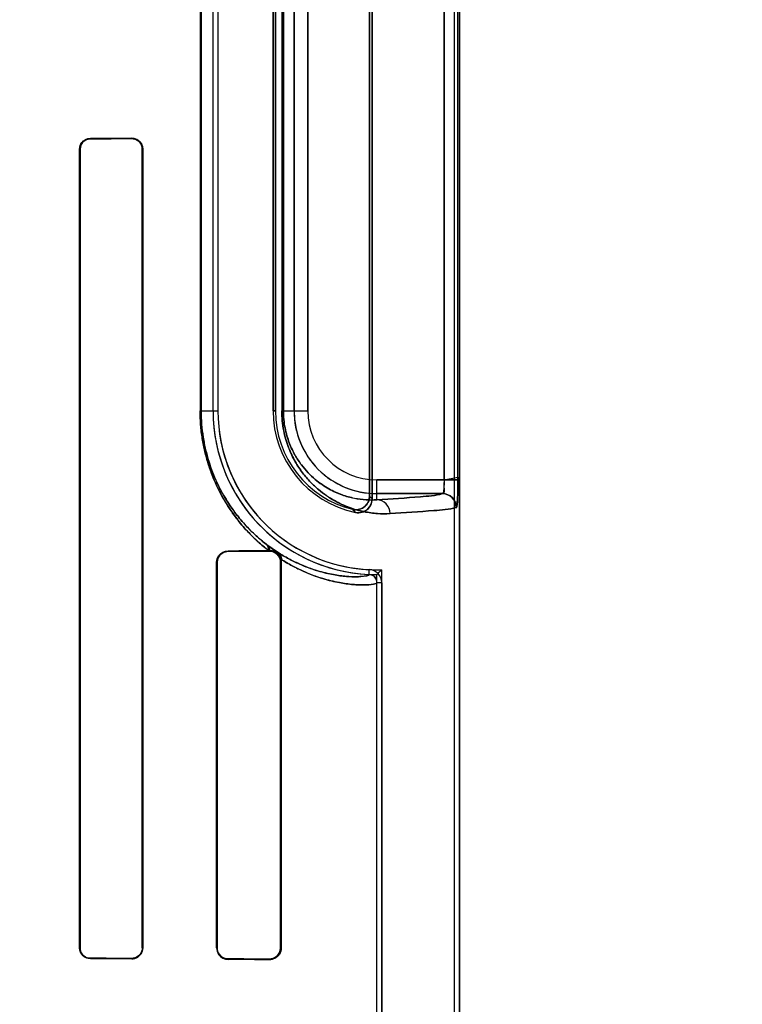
# Model space of a CAD drawing. Header units: millimetres. Extents: x 0 to 297, y 0 to 210.
# Tile 147 of 256: x 56.778 to 56.935, y 157.885 to 158.099. Entities that reach past the tile are written whole.
import ezdxf

# ---------------------------------------------------------------- set-up
doc = ezdxf.new("R2010")
doc.units = ezdxf.units.MM
doc.header["$LTSCALE"] = 16.335
doc.layers.get('0').update_dxf_attribs({"linetype": 'CONTINUOUS'})
for name, color, linetype in [('AXES_REF', 7, 'CONTINUOUS'), ('INTFCLR_1', 7, 'CONTINUOUS'), ('INTFCLR_72935', 7, 'CONTINUOUS')]:
    doc.layers.add(name, color=color, linetype=linetype)

msp = doc.modelspace()

# ---------------------------------------------------------------- linework, layer by layer
at = {"color": 7, "linetype": 'Continuous'}
for radius in [5.8174969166, 5.817, 5.7797484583]:
    msp.add_circle((57.454730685, 154.8339782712), radius, dxfattribs=at)
msp.add_arc((57.454730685, 154.8339782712), 5.76, 278.2771290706, 261.7228709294, dxfattribs=at)
at = {"layer": 'AXES_REF', "color": 9, "linetype": 'Continuous'}
for radius in [5.3067073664, 3.5571461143]:
    msp.add_circle((57.454730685, 154.8339782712), radius, dxfattribs=at)
at = {"layer": 'AXES_REF', "color": 7, "linetype": 'Continuous'}
msp.add_arc((57.454730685, 154.8339782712), 5.892, 143.2753836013, 36.7246163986, dxfattribs=at)
at = {"layer": 'INTFCLR_1', "color": 6, "linetype": 'Continuous'}
for p, q in [((56.8724361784, 156.9339697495), (56.8724361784, 158.5359798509)), ((56.8734941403, 156.9339697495), (56.8734941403, 158.5359697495)), ((56.8544361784, 157.9947490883), (56.8544361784, 158.1771904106)), ((56.8539112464, 158.1765321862), (56.8539112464, 157.9954073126)), ((56.8198055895, 158.0139697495), (56.8198055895, 158.1579697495)), ((56.8208635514, 158.1579697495), (56.8208635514, 158.0139697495)), ((56.8328635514, 158.1579697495), (56.8328635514, 158.0139697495)), ((56.8333884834, 158.0139697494), (56.8333884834, 158.1579697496)), ((56.7907283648, 157.8969697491), (56.7907283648, 158.0709697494)), ((56.790826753, 157.8969697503), (56.790826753, 158.0709697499)), ((56.804356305, 158.0709697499), (56.804356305, 157.8969697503)), ((56.8044650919, 158.0709697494), (56.8044650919, 157.8969697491)), ((56.83206293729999, 157.9835550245), (56.8318646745, 157.9835533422)), ((56.8205644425, 157.8969697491), (56.8205644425, 157.9809697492)), ((56.82068894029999, 157.8969697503), (56.82068894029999, 157.9809697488)), ((56.8345190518, 157.9809697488), (56.8345190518, 157.8969697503)), ((56.8345827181, 157.9816399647), (56.83467112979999, 157.9809697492)), ((56.83467112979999, 157.9809697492), (56.83467112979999, 157.8969697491)), ((56.8554941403, 157.253415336), (56.8554941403, 157.9765241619)), ((56.85655210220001, 157.9765241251), (56.85655210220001, 157.2534153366))]:
    msp.add_line(p, q, dxfattribs=at)
at = {"layer": 'INTFCLR_1', "color": 9, "linetype": 'Continuous'}
for p, q in [((56.8701509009, 158.1730216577), (56.8701509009, 157.9989178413)), ((56.8731477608, 157.9989178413), (56.8731477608, 158.1730216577)), ((56.816973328, 158.1579697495), (56.816973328, 158.0139697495)), ((56.817194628, 158.0139697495), (56.817194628, 158.1579697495)), ((56.8347699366, 158.1579697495), (56.8347699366, 158.0139697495)), ((56.83512052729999, 158.0139697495), (56.83512052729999, 158.1579697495)), ((56.837442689, 158.0139697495), (56.837442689, 158.1579697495)), ((56.8404422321, 158.1579697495), (56.8404422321, 158.0139697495)), ((56.79306293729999, 158.0733150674), (56.79306293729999, 158.0732148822)), ((56.80206293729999, 158.0732528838), (56.80206293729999, 158.073359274)), ((56.79082675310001, 158.0709697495), (56.7907283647, 158.0709697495)), ((56.8044650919, 158.0709697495), (56.804356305, 158.0709697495)), ((56.816973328, 158.0139697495), (56.8208635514, 158.0139697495)), ((56.8328635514, 158.0139697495), (56.8333884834, 158.0139697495)), ((56.8347699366, 158.0139697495), (56.8404422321, 158.0139697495)), ((56.8554941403, 157.9945716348), (56.8554941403, 157.9989178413)), ((56.8554941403, 157.9989178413), (56.8731477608, 157.9989178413)), ((56.869827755, 157.9959182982), (56.8554941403, 157.9959182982)), ((56.82306293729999, 157.9834854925), (56.82306293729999, 157.9833567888)), ((56.83206293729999, 157.9834100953), (56.83206293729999, 157.9835550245)), ((56.8206889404, 157.9809697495), (56.8205644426, 157.9809697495)), ((56.83467112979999, 157.9809697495), (56.8345190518, 157.9809697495)), ((56.8537805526, 157.9783223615), (56.8538313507, 157.9793791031)), ((56.85655210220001, 157.9765240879), (56.8554941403, 157.9765241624)), ((56.7907283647, 157.8969697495), (56.79082675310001, 157.8969697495)), ((56.804356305, 157.8969697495), (56.8044650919, 157.8969697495)), ((56.8205644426, 157.8969697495), (56.8206889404, 157.8969697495)), ((56.8345190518, 157.8969697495), (56.83467112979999, 157.8969697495)), ((56.79306293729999, 157.8947246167), (56.79306293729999, 157.8946244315)), ((56.80206293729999, 157.894580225), (56.80206293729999, 157.8946866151)), ((56.82306293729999, 157.8945827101), (56.82306293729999, 157.8944540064)), ((56.83206293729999, 157.8943844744), (56.83206293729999, 157.8945294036))]:
    msp.add_line(p, q, dxfattribs=at)
at = {"layer": 'INTFCLR_1', "color": 7, "linetype": 'Continuous'}
for p, q in [((56.8315461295, 157.9847869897), (56.8328300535, 157.9838385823)), ((56.8340618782, 157.9830341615), (56.83154613, 157.9847869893)), ((56.83274456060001, 157.9834696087), (56.83206293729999, 157.9835550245)), ((56.83206293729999, 157.9834100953), (56.83279804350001, 157.9833016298)), ((56.8327971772, 157.894637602), (56.83206293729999, 157.8945294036))]:
    msp.add_line(p, q, dxfattribs=at)
for points in [[(56.80206293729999, 158.0732528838), (56.8021446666, 158.0732517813), (56.8022271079, 158.0732476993), (56.80231014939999, 158.0732405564), (56.8023943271, 158.0732301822), (56.8024788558, 158.0732165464), (56.8025616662, 158.0732000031), (56.8026420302, 158.0731808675), (56.8027205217, 158.0731591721), (56.802797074, 158.0731350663)], [(56.8027939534, 157.8948033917), (56.80271892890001, 157.8947798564), (56.8026422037, 157.894758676), (56.8025638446, 157.8947399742), (56.8024839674, 157.8947238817), (56.80240261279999, 157.8947105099), (56.8023197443, 157.894699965), (56.802235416, 157.894692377), (56.80214977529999, 157.8946878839), (56.80206293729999, 157.8946866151)]]:
    msp.add_lwpolyline(points, dxfattribs=at)
at = {"layer": 'INTFCLR_1', "color": 6, "linetype": 'Continuous'}
for centre, radius, start, end in [((56.8554941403, 158.0139697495), 0.03568855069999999, 180, 267.247881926), ((56.8554941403, 158.0139697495), 0.0346305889, 180.0000016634, 267.2478820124), ((56.8554941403, 158.0139697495), 0.0226305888, 180.0000025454, 258.1110809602), ((56.8554941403, 158.0139697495), 0.0221056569, 180.0000001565, 256.1647639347), ((56.8536939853, 157.9765242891), 0.001800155, 359.9959649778, 87.2444331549), ((56.8536939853, 157.9765242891), 0.0028581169, 359.9959423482, 87.24521559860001)]:
    msp.add_arc(centre, radius, start, end, dxfattribs=at)
at = {"layer": 'INTFCLR_1', "color": 9, "linetype": 'Continuous'}
for centre, radius, start, end in [((56.8554941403, 158.0139697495), 0.0180514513, 180.0000000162, 269.999999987), ((56.8554941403, 158.0139697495), 0.0150519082, 180.0000002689, 269.9999999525), ((56.8929250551, 158.0259822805), 0.0495671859, 218.0856590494, 219.0588528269), ((56.893115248, 158.0311990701), 0.0577774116, 222.0440516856, 222.9598197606), ((56.867578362, 158.0317439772), 0.0591885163, 232.2612423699, 232.4993337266)]:
    msp.add_arc(centre, radius, start, end, dxfattribs=at)
at = {"layer": 'INTFCLR_1', "color": 6, "linetype": 'Continuous'}
for centre, major_axis, start_param, end_param in [((56.5425629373, 158.0739697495), (0.312931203, 0), -0.642674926, -0.5930216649), ((56.5425629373, 158.0739697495), (0.330931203, 0), -0.7121557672, -0.6694696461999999), ((56.5425629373, 157.9839697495), (0.312931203, 0), -0.4592997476, -0.3911010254), ((56.5425629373, 157.9839697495), (0.330931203, 0), -0.5593349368, -0.5057648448), ((56.5425629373, 157.8939697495), (0.330931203, 0), 0.6694696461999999, 0.7121557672), ((56.5425629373, 157.8939697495), (0.312931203, 0), 0.5930216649, 0.642674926), ((56.5425629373, 157.8939697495), (0.330931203, 0), 0.5057648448, 0.5593349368), ((56.5425629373, 157.8939697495), (0.312931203, 0), 0.3894356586, 0.4592997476)]:
    msp.add_ellipse(centre, major_axis=major_axis, ratio=0.0034906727, start_param=start_param, end_param=end_param, dxfattribs=at)
for points, knots in [([(56.7907283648, 158.0709697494), (56.7907283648, 158.0714563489), (56.7911040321, 158.0726778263), (56.7923595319, 158.0733117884), (56.79306293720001, 158.0733150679)], [0, 0, 0, 0, 0.4089028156, 1, 1, 1, 1]), ([(56.790826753, 158.0709697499), (56.790826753, 158.0714530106), (56.7912048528, 158.0726264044), (56.7924056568, 158.0732122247), (56.79306293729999, 158.0732148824)], [0, 0, 0, 0, 0.4237097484, 1, 1, 1, 1]), ([(56.80206293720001, 158.0733592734), (56.8025255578, 158.0733616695), (56.8037718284, 158.0730181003), (56.8044650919, 158.0717242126), (56.8044650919, 158.0709697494)], [0, 0, 0, 0, 0.3801089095, 1, 1, 1, 1]), ([(56.8539112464, 157.9954073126), (56.8539112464, 157.9949174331), (56.8536609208, 157.9939250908), (56.8524316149, 157.9925611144), (56.8509827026, 157.9923146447), (56.8502080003, 157.9925054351)], [0, 0, 0, 0, 0.2761842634, 0.5501881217, 1, 1, 1, 1]), ([(56.8508319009, 157.9918246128), (56.8513018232, 157.9917256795), (56.8523065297, 157.9917609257), (56.8538753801, 157.992645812), (56.8544361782, 157.9939678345), (56.8544361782, 157.9947490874)], [0, 0, 0, 0, 0.2757366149, 0.5514172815, 1, 1, 1, 1]), ([(56.8205644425, 157.9809697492), (56.8205644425, 157.9814619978), (56.82093656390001, 157.9827640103), (56.8222824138, 157.9834799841), (56.8230629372, 157.9834854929)], [0, 0, 0, 0, 0.3867472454, 1, 1, 1, 1]), ([(56.82068894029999, 157.9809697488), (56.82068894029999, 157.9814384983), (56.82104388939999, 157.9826752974), (56.8223229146, 157.9833526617), (56.8230629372, 157.9833567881)], [0, 0, 0, 0, 0.3877861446, 1, 1, 1, 1]), ([(56.79306293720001, 157.8946244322), (56.792555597, 157.8946267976), (56.7913316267, 157.8950299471), (56.7907283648, 157.8962859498), (56.7907283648, 157.8969697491)], [0, 0, 0, 0, 0.4259311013, 1, 1, 1, 1]), ([(56.79306293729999, 157.8947246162), (56.7925942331, 157.8947265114), (56.7914253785, 157.8950938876), (56.790826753, 157.8962987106), (56.790826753, 157.8969697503)], [0, 0, 0, 0, 0.4112384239, 1, 1, 1, 1]), ([(56.8044650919, 157.8969697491), (56.8044650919, 157.896494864), (56.8041024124, 157.8952476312), (56.8028060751, 157.8945763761), (56.80206293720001, 157.8945802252)], [0, 0, 0, 0, 0.3898786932, 1, 1, 1, 1]), ([(56.8205644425, 157.8969697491), (56.8205644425, 157.8964775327), (56.8209365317, 157.8951755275), (56.8222823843, 157.894459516), (56.8230629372, 157.8944540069)], [0, 0, 0, 0, 0.3867227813, 1, 1, 1, 1]), ([(56.8230629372, 157.8945827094), (56.8225987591, 157.8945852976), (56.8213649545, 157.8949423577), (56.82068894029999, 157.8962254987), (56.82068894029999, 157.8969697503)], [0, 0, 0, 0, 0.38412047, 1, 1, 1, 1]), ([(56.83467112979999, 157.8969697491), (56.83467112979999, 157.8964793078), (56.834301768, 157.8951323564), (56.8328911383, 157.8943774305), (56.8320629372, 157.8943844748)], [0, 0, 0, 0, 0.3719205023, 1, 1, 1, 1])]:
    msp.add_open_spline(points, degree=3, knots=knots, dxfattribs=at)
at = {"layer": 'INTFCLR_1', "color": 7, "linetype": 'Continuous'}
for points, knots in [([(56.80206293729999, 158.0732528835), (56.8026126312, 158.0732452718), (56.8038244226, 158.0728163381), (56.80435935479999, 158.0715877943), (56.804356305, 158.0709697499)], [0, 0, 0, 0, 0.4707546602, 1, 1, 1, 1]), ([(56.8701509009, 157.9989178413), (56.8701509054, 157.9987248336), (56.87014706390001, 157.9979702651), (56.87007906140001, 157.9969147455), (56.8700096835, 157.9962672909), (56.8698661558, 157.9958549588), (56.86979145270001, 157.9958992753)], [0, 0, 0, 0, 0.1877948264, 0.7473227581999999, 0.9154867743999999, 1, 1, 1, 1]), ([(56.8701509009, 157.9989178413), (56.8701509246, 157.9984157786), (56.8699858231, 157.9976113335), (56.8703300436, 157.9959867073), (56.869827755, 157.9959182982)], [0, 0, 0, 0, 0.4975901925, 1, 1, 1, 1]), ([(56.8727849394, 157.9928807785), (56.8729031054, 157.9927400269), (56.8730085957, 157.9939915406), (56.8730795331, 157.9947343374), (56.8731374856, 157.996827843), (56.8731477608, 157.9981593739), (56.8731477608, 157.9989178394)], [0, 0, 0, 0, 0.0908190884, 0.3065073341, 0.6251820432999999, 1, 1, 1, 1]), ([(56.8731477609, 157.9989178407), (56.8731477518, 157.9983632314), (56.8731392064, 157.9972969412), (56.87310879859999, 157.9952918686), (56.8729944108, 157.9938468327), (56.8728216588, 157.9929187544)], [0, 0, 0, 0, 0.276675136, 0.5320069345, 1, 1, 1, 1]), ([(56.8727849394, 157.9928807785), (56.8727885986, 157.9936508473), (56.8721602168, 157.9952569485), (56.8705569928, 157.9959029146), (56.86979145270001, 157.9958992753)], [0, 0, 0, 0, 0.501474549, 1, 1, 1, 1]), ([(56.869827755, 157.9959182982), (56.8705915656, 157.9959174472), (56.8721824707, 157.9952751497), (56.8728208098, 157.9936835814), (56.8728216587, 157.9929187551)], [0, 0, 0, 0, 0.4996677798, 1, 1, 1, 1]), ([(56.8320629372, 157.9835550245), (56.8322823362, 157.9835568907), (56.83345859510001, 157.9834341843), (56.834552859, 157.9823126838), (56.8346757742, 157.9813588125)], [0, 0, 0, 0, 0.1857546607, 1, 1, 1, 1]), ([(56.8320629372, 157.9834100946), (56.8325552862, 157.9834062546), (56.8338329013, 157.9830484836), (56.8345219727, 157.9817226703), (56.8345190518, 157.9809697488)], [0, 0, 0, 0, 0.3953805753, 1, 1, 1, 1]), ([(56.83279804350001, 157.9833016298), (56.8332307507, 157.9831681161), (56.8341353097, 157.9825853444), (56.83451908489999, 157.9815332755), (56.8345190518, 157.9809697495)], [0, 0, 0, 0, 0.4455465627, 1, 1, 1, 1]), ([(56.804356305, 157.8969697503), (56.8043564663, 157.8964620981), (56.8039532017, 157.8952537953), (56.8027216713, 157.8946976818), (56.80206293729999, 157.8946866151)], [0, 0, 0, 0, 0.4352004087, 1, 1, 1, 1]), ([(56.8345190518, 157.8969697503), (56.8345188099, 157.8964646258), (56.8341279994, 157.8951821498), (56.8328040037, 157.8945342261), (56.8320629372, 157.8945294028)], [0, 0, 0, 0, 0.4053296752, 1, 1, 1, 1]), ([(56.8345190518, 157.8969697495), (56.8345190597, 157.8964661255), (56.8341868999, 157.8954221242), (56.83328807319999, 157.894788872), (56.8327971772, 157.894637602)], [0, 0, 0, 0, 0.495060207, 1, 1, 1, 1])]:
    msp.add_open_spline(points, degree=3, knots=knots, dxfattribs=at)
for points in [[(56.802797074, 158.0731350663), (56.8032890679, 158.0729705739), (56.8040165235, 158.0726868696), (56.8040165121, 158.0721681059)], [(56.8345827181, 157.981639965), (56.83446122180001, 157.9820923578), (56.8343160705, 157.9827275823), (56.83386312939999, 157.9828470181)], [(56.8339338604, 157.9831152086), (56.83437174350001, 157.9828039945), (56.83462722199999, 157.9821753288), (56.8345827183, 157.9816399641)], [(56.8346757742, 157.9813588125), (56.8347882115, 157.9819428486), (56.8345473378, 157.9826905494), (56.8340618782, 157.9830341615)], [(56.804356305, 157.8969697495), (56.8043563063, 157.8964429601), (56.8043091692, 157.8956533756), (56.8038093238, 157.8954870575)]]:
    msp.add_open_spline(points, degree=3, dxfattribs=at)
at = {"layer": 'INTFCLR_1', "color": 9, "linetype": 'Continuous'}
for points, knots in [([(56.8318646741, 157.9835533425), (56.8314825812, 157.9838483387), (56.830710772, 157.9844681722), (56.8291459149, 157.9858289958), (56.8271623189, 157.9877856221), (56.8248268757, 157.9905425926), (56.822976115, 157.9932252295), (56.8215616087, 157.9956761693), (56.8205243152, 157.9977432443), (56.81955988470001, 158.0000028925), (56.8186958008, 158.0024635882), (56.8180945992, 158.0046528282), (56.8176943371, 158.0064971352), (56.8173497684, 158.0084337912), (56.8170535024, 158.0109288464), (56.8169733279, 158.0129489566), (56.816973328, 158.0139697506)], [0, 0, 0, 0, 0.0413029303, 0.084672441, 0.1774040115, 0.2793837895, 0.3934029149, 0.4557061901, 0.5214047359, 0.5911654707, 0.6657815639, 0.744385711, 0.78523801, 0.8272277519, 0.9126577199, 1, 1, 1, 1]), ([(56.8313513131, 157.9849371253), (56.8309877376, 157.9852185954), (56.8302540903, 157.9858094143), (56.8287664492, 157.9871066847), (56.82688136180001, 157.9889722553), (56.824661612, 157.9916018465), (56.82290241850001, 157.9941612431), (56.8215578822, 157.9965002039), (56.8205711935, 157.9984740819), (56.8196542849, 158.0006315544), (56.8188325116, 158.0029813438), (56.8182608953, 158.0050716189), (56.8178803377, 158.0068328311), (56.8175525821, 158.0086824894), (56.8172708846, 158.0110653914), (56.8171946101, 158.0129947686), (56.817194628, 158.0139697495)], [0, 0, 0, 0, 0.041253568, 0.08448914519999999, 0.177058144, 0.2788900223, 0.3928157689, 0.4551468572, 0.5208393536, 0.590686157, 0.6653339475, 0.7440204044, 0.7849349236, 0.8269675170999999, 0.9125233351, 1, 1, 1, 1]), ([(56.85835691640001, 157.9915720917), (56.8574483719, 157.9915219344), (56.8555456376, 157.9915353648), (56.8525824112, 157.9919402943), (56.8494050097, 157.9928380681), (56.8466825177, 157.9940866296), (56.8444505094, 157.9954758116), (56.8426929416, 157.9968137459), (56.8409365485, 157.998458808), (56.839213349, 158.0004775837), (56.8378910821, 158.0024832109), (56.8369151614, 158.0043521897), (56.836220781, 158.0059687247), (56.8356192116, 158.0077569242), (56.8351475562, 158.0097043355), (56.83484094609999, 158.0117942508), (56.8347699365, 158.0132338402), (56.8347699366, 158.0139697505)], [0, 0, 0, 0, 0.0750554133, 0.1564841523, 0.245985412, 0.3464640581, 0.4023384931, 0.4625915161, 0.5283646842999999, 0.6004622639, 0.6810443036, 0.725898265, 0.7742486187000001, 0.8260106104, 0.8813405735, 0.939298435, 1, 1, 1, 1]), ([(56.8554941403, 157.9945716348), (56.854714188, 157.9945217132), (56.85307870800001, 157.9945196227), (56.8505276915, 157.9948525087), (56.84778756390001, 157.9956146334), (56.84543674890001, 157.9966865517), (56.84350814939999, 157.9978846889), (56.8419870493, 157.9990422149), (56.840466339, 158.0004683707), (56.8389728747, 158.0022219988), (56.8378274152, 158.0039653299), (56.8369814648, 158.005590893), (56.8363792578, 158.0069980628), (56.835857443, 158.0085557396), (56.8354481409, 158.010252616), (56.8351821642, 158.0120736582), (56.8351204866, 158.0133282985), (56.83512052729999, 158.0139697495)], [0, 0, 0, 0, 0.0744477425, 0.1553151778, 0.2443339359, 0.3444117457, 0.4002041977, 0.4603600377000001, 0.5261873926, 0.5984175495, 0.6792891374, 0.7242686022, 0.7728488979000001, 0.8249350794, 0.8805719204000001, 0.9388974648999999, 1, 1, 1, 1]), ([(56.8554941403, 157.9945716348), (56.8586579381, 157.9947478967), (56.8634262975, 157.9951207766), (56.86825275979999, 157.9954876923), (56.869827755, 157.9959182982)], [0, 0, 0, 0, 0.6599400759, 1, 1, 1, 1]), ([(56.85835691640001, 157.9915720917), (56.8583531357, 157.9923312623), (56.8577702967, 157.9938891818), (56.8562288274, 157.994567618), (56.8554941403, 157.9945716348)], [0, 0, 0, 0, 0.508194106, 1, 1, 1, 1]), ([(56.8728216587, 157.9929187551), (56.87123153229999, 157.9924879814), (56.8663617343, 157.9921213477), (56.8615496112, 157.991748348), (56.85835691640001, 157.9915720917)], [0, 0, 0, 0, 0.3400295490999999, 1, 1, 1, 1]), ([(56.8537805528, 157.97832236), (56.8537747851, 157.9781925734), (56.8532255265, 157.9779940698), (56.85238161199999, 157.9778709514), (56.8507687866, 157.9777832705), (56.849110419, 157.9778629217), (56.8474511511, 157.9780424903), (56.84535211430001, 157.9783768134), (56.84304188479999, 157.9789403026), (56.8405519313, 157.9797775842), (56.8384471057, 157.9806376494), (56.8362055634, 157.9817390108), (56.8347027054, 157.982621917), (56.8339338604, 157.9831152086)], [0, 0, 0, 0, 0.0185765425, 0.06381787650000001, 0.1376128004, 0.2405007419, 0.3040564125, 0.3756032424, 0.5445118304, 0.6431586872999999, 0.7510724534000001, 0.8693800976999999, 1, 1, 1, 1]), ([(56.8554941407, 157.9765241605), (56.85549414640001, 157.9764389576), (56.8551878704, 157.9762718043), (56.8542768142, 157.9760936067), (56.8529421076, 157.9760129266), (56.8514555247, 157.9760461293), (56.84969162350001, 157.9761630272), (56.8470612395, 157.976533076), (56.84417276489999, 157.9772435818), (56.8415501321, 157.9781275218), (56.8393335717, 157.9790344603), (56.83697331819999, 157.9801941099), (56.8353911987, 157.9811227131), (56.8345827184, 157.9816399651)], [0, 0, 0, 0, 0.0115641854, 0.0373723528, 0.1364443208, 0.1847191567, 0.2405842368, 0.3758537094, 0.5449315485, 0.6433535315, 0.7513093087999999, 0.8697327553, 1, 1, 1, 1])]:
    msp.add_open_spline(points, degree=3, knots=knots, dxfattribs=at)
for points in [[(56.8313513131, 157.9849371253), (56.83172670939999, 157.9846191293), (56.8319198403, 157.9840422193), (56.8318646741, 157.9835533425)], [(56.8315461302, 157.9847869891), (56.8318876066, 157.984501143), (56.83207956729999, 157.9840000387), (56.8320629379, 157.9835550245)]]:
    msp.add_open_spline(points, degree=3, dxfattribs=at)
at = {"layer": 'INTFCLR_72935', "color": 6, "linetype": 'Continuous'}
for p, q in [((56.8724361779, 156.9339697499), (56.8724361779, 158.5359899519)), ((56.8734941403, 158.5359697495), (56.8734941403, 156.9339697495)), ((56.8544361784, 158.1771904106), (56.8544361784, 157.9947490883)), ((56.8539112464, 157.9954073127), (56.8539112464, 158.1765321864)), ((56.8198055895, 158.0139697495), (56.8198055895, 158.1579697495)), ((56.8208635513, 158.1579697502), (56.8208635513, 158.0139697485)), ((56.8328635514, 158.0139697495), (56.8328635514, 158.1579697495)), ((56.8333884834, 158.1579697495), (56.8333884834, 158.0139697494)), ((56.7907283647, 158.0709697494), (56.7907283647, 157.8969697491)), ((56.79082675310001, 158.0709697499), (56.79082675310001, 157.8969697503)), ((56.8043563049, 157.8969697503), (56.8043563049, 158.0709697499)), ((56.804465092, 157.8969697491), (56.804465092, 158.0709697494)), ((56.8318646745, 157.9835533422), (56.83206293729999, 157.9835550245)), ((56.8205644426, 157.9809697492), (56.8205644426, 157.8969697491)), ((56.8206889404, 157.9809697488), (56.8206889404, 157.8969697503)), ((56.8345190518, 157.8969697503), (56.8345190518, 157.9809697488)), ((56.8345827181, 157.981639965), (56.83467112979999, 157.9809697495)), ((56.83467112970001, 157.8969697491), (56.83467112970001, 157.9809697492)), ((56.8554941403, 157.2516583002), (56.8554941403, 157.9782811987)), ((56.8565521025, 157.250584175), (56.8565521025, 157.9793553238))]:
    msp.add_line(p, q, dxfattribs=at)
at = {"layer": 'INTFCLR_72935', "color": 9, "linetype": 'Continuous'}
for p, q in [((56.8701509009, 157.9989178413), (56.8701509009, 158.1730216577)), ((56.8731477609, 157.9989178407), (56.8731477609, 158.173021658)), ((56.816973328, 158.1579697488), (56.816973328, 158.0139697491)), ((56.817194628, 158.1579697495), (56.817194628, 158.0139697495)), ((56.8347699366, 158.1579697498), (56.8347699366, 158.0139697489)), ((56.83512052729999, 158.1579697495), (56.83512052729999, 158.0139697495)), ((56.837442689, 158.1579697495), (56.837442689, 158.0139697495)), ((56.8404422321, 158.0139697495), (56.8404422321, 158.1579697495)), ((56.79306293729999, 158.0732148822), (56.79306293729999, 158.0733150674)), ((56.80206293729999, 158.073359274), (56.80206293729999, 158.0732528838)), ((56.7907283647, 158.0709697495), (56.79082675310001, 158.0709697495)), ((56.804356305, 158.0709697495), (56.8044650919, 158.0709697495)), ((56.816973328, 158.0139697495), (56.8208635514, 158.0139697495)), ((56.8333884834, 158.0139697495), (56.8328635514, 158.0139697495)), ((56.8347699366, 158.0139697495), (56.8404422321, 158.0139697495)), ((56.8554941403, 157.9945716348), (56.8554941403, 157.9989178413)), ((56.8701509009, 157.9989178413), (56.8554941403, 157.9989178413)), ((56.8554941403, 157.9959182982), (56.869827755, 157.9959182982)), ((56.82306293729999, 157.9833567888), (56.82306293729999, 157.9834854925)), ((56.83206293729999, 157.9835550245), (56.83206293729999, 157.9834100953)), ((56.8205644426, 157.9809697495), (56.8206889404, 157.9809697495)), ((56.8345190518, 157.9809697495), (56.83467112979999, 157.9809697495)), ((56.79082675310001, 157.8969697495), (56.7907283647, 157.8969697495)), ((56.8044650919, 157.8969697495), (56.804356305, 157.8969697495)), ((56.8206889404, 157.8969697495), (56.8205644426, 157.8969697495)), ((56.83467112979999, 157.8969697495), (56.8345190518, 157.8969697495)), ((56.79306293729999, 157.8946244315), (56.79306293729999, 157.8947246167)), ((56.80206293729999, 157.8946866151), (56.80206293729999, 157.894580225)), ((56.82306293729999, 157.8944540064), (56.82306293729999, 157.8945827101)), ((56.83206293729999, 157.8945294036), (56.83206293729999, 157.8943844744))]:
    msp.add_line(p, q, dxfattribs=at)
at = {"layer": 'INTFCLR_72935', "color": 7, "linetype": 'Continuous'}
for p, q in [((56.8701509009, 157.9989178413), (56.8731490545, 157.9994974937)), ((56.8731477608, 157.9989178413), (56.8701509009, 157.9989178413)), ((56.8315461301, 157.9847869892), (56.8340494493, 157.9830430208)), ((56.83206293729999, 157.9835550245), (56.8327443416, 157.9834696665)), ((56.8327971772, 157.9833018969), (56.83206293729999, 157.9834100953)), ((56.83206293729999, 157.8945294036), (56.83279804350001, 157.8946378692))]:
    msp.add_line(p, q, dxfattribs=at)
at = {"layer": 'INTFCLR_72935', "color": 6, "linetype": 'Continuous'}
for centre, radius, start, end in [((56.8554941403, 158.0139697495), 0.03568855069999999, 180, 270), ((56.8554941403, 158.0139697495), 0.0346305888, 180.0000016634, 271.7506546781), ((56.8554941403, 158.0139697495), 0.0226305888, 180.0000025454, 258.1110809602), ((56.8554941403, 158.0139697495), 0.0221056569, 180.0000002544, 256.1647639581), ((56.7857150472, 158.0480683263), 0.09868822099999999, 314.9967017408, 315.8720160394)]:
    msp.add_arc(centre, radius, start, end, dxfattribs=at)
at = {"layer": 'INTFCLR_72935', "color": 9, "linetype": 'Continuous'}
for centre, radius, start, end in [((56.8554941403, 158.0139697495), 0.0180514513, 180, 270.0000000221), ((56.8554941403, 158.0139697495), 0.0150519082, 180.0000002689, 269.9999999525), ((56.8929250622, 158.0259822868), 0.0495671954, 218.0856596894, 219.0588532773), ((56.89311529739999, 158.0311991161), 0.0577774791, 222.0440527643, 222.9598197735), ((56.8675784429, 158.0317440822), 0.0591886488, 232.2612424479, 232.499333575)]:
    msp.add_arc(centre, radius, start, end, dxfattribs=at)
at = {"layer": 'INTFCLR_72935', "color": 6, "linetype": 'Continuous'}
for centre, major_axis, start_param, end_param in [((56.5425629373, 158.0739697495), (0.312931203, 0), -0.642674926, -0.5930216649), ((56.5425629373, 158.0739697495), (0.330931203, 0), -0.7121557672, -0.6694696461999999), ((56.5425629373, 157.9839697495), (0.312931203, 0), -0.4592997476, -0.3911010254), ((56.5425629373, 157.9839697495), (0.330931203, 0), -0.5593349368, -0.5057648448), ((56.5425629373, 157.8939697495), (0.330931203, 0), 0.6694696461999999, 0.7121557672), ((56.5425629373, 157.8939697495), (0.312931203, 0), 0.5930216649, 0.642674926), ((56.5425629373, 157.8939697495), (0.330931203, 0), 0.5057648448, 0.5593349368), ((56.5425629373, 157.8939697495), (0.312931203, 0), 0.3894356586, 0.4592997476)]:
    msp.add_ellipse(centre, major_axis=major_axis, ratio=0.0034906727, start_param=start_param, end_param=end_param, dxfattribs=at)
for points, knots in [([(56.7907283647, 158.0709697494), (56.7907283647, 158.0714802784), (56.7911295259, 158.0727066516), (56.7923822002, 158.0733118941), (56.79306293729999, 158.0733150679)], [0, 0, 0, 0, 0.4285573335, 1, 1, 1, 1]), ([(56.79306293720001, 158.0732148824), (56.7925942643, 158.0732129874), (56.7914254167, 158.0728456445), (56.79082675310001, 158.0716408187), (56.79082675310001, 158.0709697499)], [0, 0, 0, 0, 0.4112117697, 1, 1, 1, 1]), ([(56.804465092, 158.0709697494), (56.804465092, 158.0714446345), (56.8041024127, 158.0726918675), (56.8028060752, 158.0733631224), (56.80206293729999, 158.0733592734)], [0, 0, 0, 0, 0.3898787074, 1, 1, 1, 1]), ([(56.8043563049, 158.0709697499), (56.8043563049, 158.0714474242), (56.8039850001, 158.0726437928), (56.8027501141, 158.0732559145), (56.80206293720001, 158.0732528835)], [0, 0, 0, 0, 0.4100708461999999, 1, 1, 1, 1]), ([(56.8701509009, 157.9989178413), (56.8701526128, 157.9987315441), (56.870156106, 157.997960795), (56.8700860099, 157.9969182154), (56.8700286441, 157.9962242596), (56.869889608, 157.9958973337), (56.869827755, 157.9959182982)], [0, 0, 0, 0, 0.1826563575, 0.7651859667, 0.9359698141, 1, 1, 1, 1]), ([(56.8502080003, 157.9925054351), (56.8506836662, 157.9923882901), (56.8517070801, 157.992394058), (56.8533254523, 157.9932615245), (56.8539112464, 157.994609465), (56.8539112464, 157.9954073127)], [0, 0, 0, 0, 0.2761837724, 0.5501894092, 1, 1, 1, 1]), ([(56.8728216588, 157.9929187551), (56.8728208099, 157.9936835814), (56.8721824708, 157.9952751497), (56.8705915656, 157.9959174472), (56.869827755, 157.9959182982)], [0, 0, 0, 0, 0.5003322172, 1, 1, 1, 1]), ([(56.8544361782, 157.9947490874), (56.8544361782, 157.9942688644), (56.8541947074, 157.9932929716), (56.8530055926, 157.9919400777), (56.8515963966, 157.9916636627), (56.8508319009, 157.9918246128)], [0, 0, 0, 0, 0.275736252, 0.5514163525, 1, 1, 1, 1]), ([(56.8205644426, 157.9809697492), (56.8205644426, 157.981461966), (56.8209365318, 157.9827639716), (56.8222823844, 157.9834799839), (56.8230629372, 157.9834854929)], [0, 0, 0, 0, 0.3867230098, 1, 1, 1, 1]), ([(56.82306293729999, 157.9833567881), (56.8225987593, 157.9833541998), (56.8213649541, 157.9829971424), (56.8206889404, 157.9817140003), (56.8206889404, 157.9809697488)], [0, 0, 0, 0, 0.3841203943, 1, 1, 1, 1]), ([(56.79306293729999, 157.8946244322), (56.7924995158, 157.894627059), (56.7912648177, 157.8950918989), (56.7907283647, 157.8963401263), (56.7907283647, 157.8969697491)], [0, 0, 0, 0, 0.4722580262, 1, 1, 1, 1]), ([(56.79082675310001, 157.8969697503), (56.79082675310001, 157.8964864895), (56.7912048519, 157.8953130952), (56.79240565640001, 157.8947272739), (56.79306293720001, 157.8947246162)], [0, 0, 0, 0, 0.4237097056, 1, 1, 1, 1]), ([(56.8043563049, 157.8969697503), (56.8043563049, 157.8964922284), (56.8039851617, 157.895295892), (56.8027502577, 157.8946835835), (56.80206293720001, 157.8946866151)], [0, 0, 0, 0, 0.4099431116, 1, 1, 1, 1]), ([(56.80206293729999, 157.8945802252), (56.8025255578, 157.894577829), (56.8037718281, 157.894921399), (56.804465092, 157.896215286), (56.804465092, 157.8969697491)], [0, 0, 0, 0, 0.3801089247, 1, 1, 1, 1]), ([(56.8205644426, 157.8969697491), (56.8205644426, 157.8964775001), (56.8209365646, 157.8951754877), (56.82228241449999, 157.8944595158), (56.8230629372, 157.8944540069)], [0, 0, 0, 0, 0.3867476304, 1, 1, 1, 1]), ([(56.8206889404, 157.8969697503), (56.8206889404, 157.8964941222), (56.8210510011, 157.8952558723), (56.82232931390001, 157.8945868), (56.82306293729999, 157.8945827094)], [0, 0, 0, 0, 0.3933206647, 1, 1, 1, 1]), ([(56.83467112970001, 157.8969697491), (56.83467112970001, 157.8964782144), (56.83430066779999, 157.8951310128), (56.8328901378, 157.894377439), (56.8320629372, 157.8943844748)], [0, 0, 0, 0, 0.3727234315, 1, 1, 1, 1])]:
    msp.add_open_spline(points, degree=3, knots=knots, dxfattribs=at)
at = {"layer": 'INTFCLR_72935', "color": 9, "linetype": 'Continuous'}
for points, knots in [([(56.816973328, 158.0139697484), (56.816973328, 158.0129493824), (56.8170534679, 158.0109292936), (56.8173496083, 158.0084349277), (56.8176938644, 158.0064997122), (56.818092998, 158.0046597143), (56.8186925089, 158.0024744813), (56.81955462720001, 158.0000165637), (56.8208015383, 157.9970916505), (56.822222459, 157.9944461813), (56.8237689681, 157.9920757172), (56.825265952, 157.9900239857), (56.8268247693, 157.9881838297), (56.8284200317, 157.986544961), (56.8299253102, 157.9851252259), (56.8310864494, 157.9841541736), (56.8318646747, 157.983553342)], [0, 0, 0, 0, 0.0873065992, 0.1727723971, 0.2147042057, 0.2554546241, 0.3338394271, 0.4084135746, 0.478149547, 0.6057562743, 0.6646647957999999, 0.7202336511, 0.8229921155, 0.8706546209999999, 0.9158756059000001, 1, 1, 1, 1]), ([(56.817194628, 158.0139697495), (56.8171946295, 158.0129951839), (56.8172708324, 158.0110658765), (56.8175524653, 158.0086835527), (56.8178798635, 158.0068352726), (56.8182594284, 158.0050780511), (56.81882947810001, 158.0029913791), (56.81964935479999, 158.0006442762), (56.8208347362, 157.9978522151), (56.8221857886, 157.9953268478), (56.8236562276, 157.9930643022), (56.8250793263, 157.9911067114), (56.8265610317, 157.9893513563), (56.8280776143, 157.9877883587), (56.8295079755, 157.9864351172), (56.8306116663, 157.9855097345), (56.831351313, 157.9849371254)], [0, 0, 0, 0, 0.08744030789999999, 0.1730280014, 0.2150149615, 0.2558178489, 0.3342943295, 0.4089207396, 0.4787086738, 0.6063040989, 0.6652024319, 0.7207237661, 0.8233711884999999, 0.8709430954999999, 0.9160744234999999, 1, 1, 1, 1]), ([(56.8347699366, 158.0139697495), (56.8347699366, 158.0132418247), (56.8348400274, 158.0118052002), (56.8351441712, 158.0097214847), (56.8356148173, 158.0077728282), (56.8362124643, 158.0059909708), (56.8369026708, 158.004379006), (56.83765750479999, 158.0029281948), (56.8384582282, 158.0016221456), (56.8395359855, 158.0000997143), (56.8409334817, 157.9984622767), (56.8426865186, 157.996819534), (56.8444366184, 157.9954855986), (56.8466624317, 157.9940977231), (56.8493802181, 157.9928471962), (56.8520941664, 157.9920768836), (56.8541468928, 157.9917263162), (56.8560433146, 157.9915319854), (56.857446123, 157.9915218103), (56.85835691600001, 157.9915720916)], [0, 0, 0, 0, 0.0600375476, 0.1184073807, 0.1734336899, 0.2251567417, 0.2732358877, 0.317912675, 0.3599266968, 0.3994875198, 0.4716710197, 0.5370331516, 0.5972817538, 0.6528632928, 0.7531314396, 0.8428522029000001, 0.8846845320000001, 0.924765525, 1, 1, 1, 1]), ([(56.83512052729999, 158.0139697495), (56.8351205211, 158.0133352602), (56.83518135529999, 158.0120831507), (56.8354452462, 158.0102673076), (56.83585361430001, 158.008569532), (56.8363719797, 158.0070177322), (56.8369706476, 158.0056143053), (56.8378167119, 158.0039822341), (56.8389661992, 158.0022297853), (56.8404637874, 158.0004712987), (56.8419815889, 157.9990471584), (56.843496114, 157.9978931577), (56.84541938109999, 157.9966961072), (56.84776631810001, 157.9956224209), (56.8505103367, 157.9948555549), (56.8530701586, 157.9945197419), (56.854712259, 157.9945215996), (56.8554941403, 157.9945716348)], [0, 0, 0, 0, 0.0604394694, 0.1191901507, 0.1745415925, 0.2265538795, 0.274859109, 0.3197301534, 0.4015414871, 0.4738574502, 0.539265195, 0.5994277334, 0.6549322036, 0.754809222, 0.844057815, 0.9253680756, 1, 1, 1, 1]), ([(56.869827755, 157.9959182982), (56.8682527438, 157.9954877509), (56.86342631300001, 157.9951207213), (56.8586579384, 157.9947478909), (56.8554941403, 157.9945716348)], [0, 0, 0, 0, 0.3400599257, 1, 1, 1, 1]), ([(56.85835691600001, 157.9915720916), (56.8583531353, 157.9923312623), (56.8577702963, 157.9938891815), (56.85622882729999, 157.994567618), (56.8554941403, 157.9945716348)], [0, 0, 0, 0, 0.5081941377, 1, 1, 1, 1]), ([(56.85835691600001, 157.9915720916), (56.8615496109, 157.991748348), (56.8663617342, 157.9921213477), (56.87123153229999, 157.9924879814), (56.8728216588, 157.9929187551)], [0, 0, 0, 0, 0.6599704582, 1, 1, 1, 1]), ([(56.8339338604, 157.9831152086), (56.834703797, 157.9826212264), (56.8362115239, 157.9817355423), (56.839077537, 157.9803285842), (56.8417993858, 157.9793102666), (56.8443392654, 157.9786246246), (56.8464236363, 157.9781821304), (56.8483174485, 157.9779243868), (56.8499724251, 157.9778251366), (56.8514309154, 157.9777988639), (56.8524429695, 157.977916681), (56.8537675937, 157.9780691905), (56.8537805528, 157.97832236)], [0, 0, 0, 0, 0.1309060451, 0.2499049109, 0.4566079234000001, 0.5454382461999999, 0.6261441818, 0.7616397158, 0.8173383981, 0.8653926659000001, 0.9637236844, 1, 1, 1, 1]), ([(56.8345827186, 157.9816399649), (56.8353923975, 157.9811219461), (56.8369795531, 157.9801905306), (56.8399961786, 157.9787094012), (56.8428653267, 157.9776350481), (56.8455390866, 157.97690738), (56.8477385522, 157.9764367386), (56.8497239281, 157.9761593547), (56.85148797, 157.9760447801), (56.8529666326, 157.9760136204), (56.8542899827, 157.9760954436), (56.8551933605, 157.9762735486), (56.8554941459, 157.9764400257), (56.8554941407, 157.9765241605)], [0, 0, 0, 0, 0.1304646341, 0.2494638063, 0.4558623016, 0.5449586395, 0.6254266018, 0.7609953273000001, 0.8167698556, 0.8648516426, 0.9631077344, 0.9885804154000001, 1, 1, 1, 1])]:
    msp.add_open_spline(points, degree=3, knots=knots, dxfattribs=at)
at = {"layer": 'INTFCLR_72935', "color": 7, "linetype": 'Continuous'}
for points, knots in [([(56.8731490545, 157.9994974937), (56.8731507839, 157.9991111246), (56.87314647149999, 157.9981601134), (56.8731339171, 157.9968670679), (56.8731050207, 157.9956545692), (56.8730581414, 157.9945853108), (56.8730184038, 157.9936830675), (56.87291211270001, 157.9931425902), (56.8728702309, 157.9929319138), (56.8728216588, 157.9929187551)], [0, 0, 0, 0, 0.1753970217, 0.4315905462, 0.5876692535, 0.7243269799, 0.9227195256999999, 0.9771554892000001, 1, 1, 1, 1]), ([(56.8728216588, 157.9929187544), (56.8729375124, 157.9934196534), (56.8730976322, 157.994596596), (56.8731242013, 157.9966062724), (56.87314775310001, 157.9981003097), (56.8731477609, 157.9989178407)], [0, 0, 0, 0, 0.2545329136, 0.592420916, 1, 1, 1, 1]), ([(56.8346757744, 157.9813588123), (56.834652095, 157.9815425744), (56.8343644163, 157.9822875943), (56.83355314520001, 157.9833147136), (56.8324887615, 157.9835586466), (56.83206293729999, 157.9835550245)], [0, 0, 0, 0, 0.1523045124, 0.6499525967, 1, 1, 1, 1]), ([(56.8345190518, 157.9809697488), (56.8345188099, 157.9814748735), (56.8341279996, 157.9827573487), (56.8328040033, 157.9834052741), (56.83206293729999, 157.9834100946)], [0, 0, 0, 0, 0.4053299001, 1, 1, 1, 1]), ([(56.8345190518, 157.9809697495), (56.8345190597, 157.9814733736), (56.8341868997, 157.982517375), (56.833288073, 157.983150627), (56.8327971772, 157.9833018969)], [0, 0, 0, 0, 0.4950603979, 1, 1, 1, 1]), ([(56.83206293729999, 157.8945294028), (56.8325552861, 157.8945332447), (56.8338329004, 157.894891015), (56.8345219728, 157.8962168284), (56.8345190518, 157.8969697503)], [0, 0, 0, 0, 0.3953804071, 1, 1, 1, 1]), ([(56.83279804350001, 157.8946378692), (56.8332307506, 157.8947713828), (56.8341353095, 157.8953541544), (56.83451908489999, 157.8964062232), (56.8345190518, 157.8969697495)], [0, 0, 0, 0, 0.4455463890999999, 1, 1, 1, 1])]:
    msp.add_open_spline(points, degree=3, knots=knots, dxfattribs=at)
at = {"layer": 'INTFCLR_72935', "color": 9, "linetype": 'Continuous'}
for points in [[(56.831351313, 157.9849371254), (56.83172670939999, 157.9846191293), (56.8319198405, 157.9840422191), (56.8318646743, 157.9835533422)], [(56.8315461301, 157.9847869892), (56.8318876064, 157.9845011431), (56.8320795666, 157.9840000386), (56.83206293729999, 157.9835550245)]]:
    msp.add_open_spline(points, degree=3, dxfattribs=at)
at = {"layer": 'INTFCLR_72935', "color": 7, "linetype": 'Continuous'}
for points in [[(56.8327443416, 157.9834696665), (56.8332452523, 157.9833376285), (56.833924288, 157.9831406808), (56.8340586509, 157.9826403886)], [(56.8345827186, 157.981639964), (56.83462722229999, 157.9821753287), (56.83437174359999, 157.9828039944), (56.8339338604, 157.9831152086)], [(56.8340494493, 157.9830430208), (56.8345383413, 157.9826969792), (56.8347890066, 157.9819469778), (56.8346757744, 157.9813588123)]]:
    msp.add_open_spline(points, degree=3, dxfattribs=at)
at = {"layer": 'INTFCLR_72935', "color": 6, "linetype": 'Continuous'}
msp.add_open_spline([(56.8537805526, 157.9783223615), (56.8543240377, 157.9782962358), (56.8551967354, 157.9780547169), (56.8551967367, 157.9775106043)], degree=3, dxfattribs=at)

doc.saveas('drawing.dxf')
